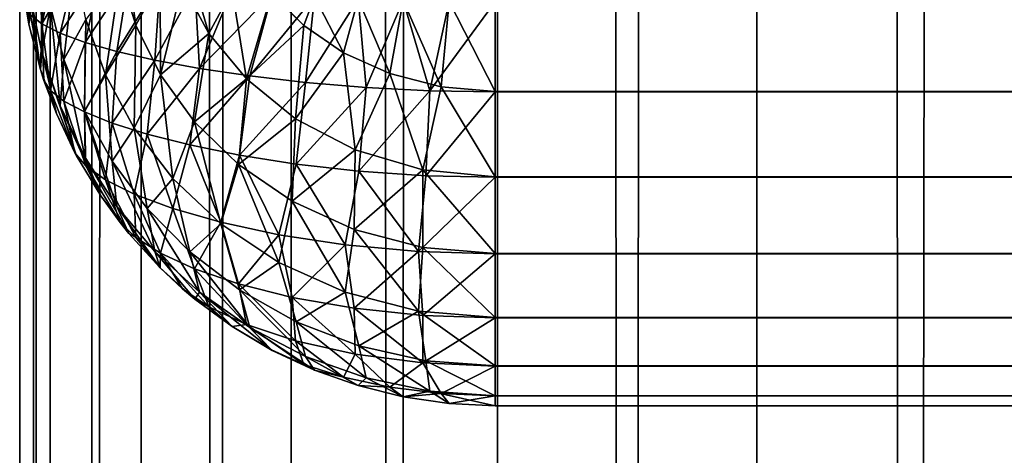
# Model space of a CAD drawing. Extents: x -265 to 265, y 0 to 1307.
# Tile 209 of 256: x -265 to -260.86, y 704.79 to 706.63. Entities that reach past the tile are written whole.
import ezdxf

# ---------------------------------------------------------------- set-up
doc = ezdxf.new("R2010")
doc.units = 0
doc.header["$LTSCALE"] = 65.185185
for name, color, linetype in [('176', 7, 'CONTINUOUS'), ('177', 7, 'CONTINUOUS'), ('178', 7, 'CONTINUOUS'), ('185', 7, 'CONTINUOUS'), ('193', 7, 'CONTINUOUS'), ('195', 7, 'CONTINUOUS'), ('3', 7, 'CONTINUOUS'), ('4', 7, 'CONTINUOUS')]:
    doc.layers.add(name, color=color, linetype=linetype)

msp = doc.modelspace()

# ---------------------------------------------------------------- linework, layer by layer
at = {"layer": '176', "color": 7, "linetype": 'CONTINUOUS'}
for points in [[(-263, 706.7, 15), (263, 706.7, 15), (263, 706.3236, 15.0422), (-263, 706.7, 15)], [(-263, 706.3217, 15.0426), (-263, 706.7, 15), (263, 706.3236, 15.0422), (-263, 706.3217, 15.0426)], [(263, 705.9638, 15.1677), (-263, 706.3217, 15.0426), (263, 706.3236, 15.0422), (263, 705.9638, 15.1677)], [(-263, 705.9621, 15.1685), (-263, 706.3217, 15.0426), (263, 705.9638, 15.1677), (-263, 705.9621, 15.1685)], [(263, 705.641, 15.3702), (-263, 705.9621, 15.1685), (263, 705.9638, 15.1677), (263, 705.641, 15.3702)], [(-263, 705.6395, 15.3714), (-263, 705.9621, 15.1685), (263, 705.641, 15.3702), (-263, 705.6395, 15.3714)], [(263, 705.3714, 15.6395), (-263, 705.6395, 15.3714), (263, 705.641, 15.3702), (263, 705.3714, 15.6395)], [(-263, 705.3702, 15.641), (-263, 705.6395, 15.3714), (263, 705.3714, 15.6395), (-263, 705.3702, 15.641)], [(263, 705.1685, 15.9621), (-263, 705.3702, 15.641), (263, 705.3714, 15.6395), (263, 705.1685, 15.9621)], [(-263, 705.1677, 15.9638), (-263, 705.3702, 15.641), (263, 705.1685, 15.9621), (-263, 705.1677, 15.9638)], [(263, 705.0426, 16.3217), (-263, 705.1677, 15.9638), (263, 705.1685, 15.9621), (263, 705.0426, 16.3217)], [(-263, 705.0422, 16.3236), (-263, 705.1677, 15.9638), (263, 705.0426, 16.3217), (-263, 705.0422, 16.3236)], [(263, 705, 16.7), (-263, 705.0422, 16.3236), (263, 705.0426, 16.3217), (263, 705, 16.7)], [(-263, 705, 16.7), (-263, 705.0422, 16.3236), (263, 705, 16.7), (-263, 705, 16.7)]]:
    msp.add_3dface(points, dxfattribs=at)
at = {"layer": '177', "color": 7, "linetype": 'CONTINUOUS'}
for points in [[(-263, 705, 16.7), (263, 705, 16.7), (-263, 705, 23.3), (-263, 705, 16.7)], [(-263, 705, 23.3), (263, 705, 16.7), (263, 705, 23.3), (-263, 705, 23.3)]]:
    msp.add_3dface(points, dxfattribs=at)
at = {"layer": '178', "color": 7, "linetype": 'CONTINUOUS'}
for points in [[(-263, 706.7, 25), (-263, 706.3236, 24.9578), (263, 706.7, 25), (-263, 706.7, 25)], [(263, 706.7, 25), (-263, 706.3236, 24.9578), (263, 706.3217, 24.9574), (263, 706.7, 25)], [(-263, 706.3236, 24.9578), (-263, 705.9638, 24.8323), (263, 706.3217, 24.9574), (-263, 706.3236, 24.9578)], [(263, 706.3217, 24.9574), (-263, 705.9638, 24.8323), (263, 705.9621, 24.8315), (263, 706.3217, 24.9574)], [(-263, 705.9638, 24.8323), (-263, 705.641, 24.6298), (263, 705.9621, 24.8315), (-263, 705.9638, 24.8323)], [(263, 705.9621, 24.8315), (-263, 705.641, 24.6298), (263, 705.6395, 24.6286), (263, 705.9621, 24.8315)], [(-263, 705.641, 24.6298), (-263, 705.3714, 24.3605), (263, 705.6395, 24.6286), (-263, 705.641, 24.6298)], [(263, 705.6395, 24.6286), (-263, 705.3714, 24.3605), (263, 705.3702, 24.359), (263, 705.6395, 24.6286)], [(-263, 705.3714, 24.3605), (-263, 705.1685, 24.0379), (263, 705.3702, 24.359), (-263, 705.3714, 24.3605)], [(263, 705.3702, 24.359), (-263, 705.1685, 24.0379), (263, 705.1677, 24.0362), (263, 705.3702, 24.359)], [(-263, 705.1685, 24.0379), (-263, 705.0426, 23.6783), (263, 705.1677, 24.0362), (-263, 705.1685, 24.0379)], [(263, 705.1677, 24.0362), (-263, 705.0426, 23.6783), (263, 705.0422, 23.6764), (263, 705.1677, 24.0362)], [(-263, 705.0426, 23.6783), (-263, 705, 23.3), (263, 705.0422, 23.6764), (-263, 705.0426, 23.6783)], [(-263, 705, 23.3), (263, 705, 23.3), (263, 705.0422, 23.6764), (-263, 705, 23.3)]]:
    msp.add_3dface(points, dxfattribs=at)
at = {"layer": '185', "color": 7, "linetype": 'CONTINUOUS'}
for points in [[(-264.9747, 706.6831, 16.9525), (-264.9611, 706.6073, 16.9411), (-264.9902, 706.8027, 23.0296), (-264.9747, 706.6831, 16.9525)], [(-264.9902, 706.8027, 23.0296), (-264.9611, 706.6073, 16.9411), (-264.9611, 706.6073, 23.0589), (-264.9902, 706.8027, 23.0296)], [(-264.9611, 706.6073, 16.9411), (-264.9128, 706.4158, 16.9124), (-264.9611, 706.6073, 23.0589), (-264.9611, 706.6073, 16.9411)], [(-264.9611, 706.6073, 23.0589), (-264.9128, 706.4158, 16.9124), (-264.9128, 706.4158, 23.0876), (-264.9611, 706.6073, 23.0589)], [(-264.8982, 706.37, 16.9055), (-264.8459, 706.2301, 16.8845), (-264.9128, 706.4158, 23.0876), (-264.8982, 706.37, 16.9055)], [(-264.9128, 706.4158, 23.0876), (-264.8459, 706.2301, 16.8845), (-264.8459, 706.2301, 23.1155), (-264.9128, 706.4158, 23.0876)], [(-264.9128, 706.4158, 16.9124), (-264.8982, 706.37, 16.9055), (-264.9128, 706.4158, 23.0876), (-264.9128, 706.4158, 16.9124)], [(-264.768, 706.0651, 16.8598), (-264.7611, 706.0522, 16.8578), (-264.8459, 706.2301, 23.1155), (-264.768, 706.0651, 16.8598)], [(-264.8459, 706.2301, 23.1155), (-264.7611, 706.0522, 16.8578), (-264.7611, 706.0522, 23.1422), (-264.8459, 706.2301, 23.1155)], [(-264.8459, 706.2301, 16.8845), (-264.768, 706.0651, 16.8598), (-264.8459, 706.2301, 23.1155), (-264.8459, 706.2301, 16.8845)], [(-264.7611, 706.0522, 16.8578), (-264.6594, 705.8836, 16.8325), (-264.7611, 706.0522, 23.1422), (-264.7611, 706.0522, 16.8578)], [(-264.7611, 706.0522, 23.1422), (-264.6594, 705.8836, 16.8325), (-264.6594, 705.8836, 23.1675), (-264.7611, 706.0522, 23.1422)], [(-264.578, 705.7712, 16.8157), (-264.5417, 705.726, 16.8089), (-264.6594, 705.8836, 23.1675), (-264.578, 705.7712, 16.8157)], [(-264.6594, 705.8836, 23.1675), (-264.5417, 705.726, 16.8089), (-264.5417, 705.726, 23.1911), (-264.6594, 705.8836, 23.1675)], [(-264.6594, 705.8836, 16.8325), (-264.578, 705.7712, 16.8157), (-264.6594, 705.8836, 23.1675), (-264.6594, 705.8836, 16.8325)], [(-264.5417, 705.726, 16.8089), (-264.4093, 705.5809, 16.7871), (-264.5417, 705.726, 23.1911), (-264.5417, 705.726, 16.8089)], [(-264.5417, 705.726, 23.1911), (-264.4093, 705.5809, 16.7871), (-264.4093, 705.5809, 23.2129), (-264.5417, 705.726, 23.1911)], [(-264.3149, 705.493, 16.7739), (-264.2635, 705.4497, 16.7675), (-264.4093, 705.5809, 23.2129), (-264.3149, 705.493, 16.7739)], [(-264.4093, 705.5809, 23.2129), (-264.2635, 705.4497, 16.7675), (-264.2635, 705.4497, 23.2326), (-264.4093, 705.5809, 23.2129)], [(-264.4093, 705.5809, 16.7871), (-264.3149, 705.493, 16.7739), (-264.4093, 705.5809, 23.2129), (-264.4093, 705.5809, 16.7871)], [(-264.2635, 705.4497, 16.7675), (-264.1058, 705.3335, 16.75), (-264.2635, 705.4497, 23.2326), (-264.2635, 705.4497, 16.7675)], [(-264.2635, 705.4497, 23.2326), (-264.1058, 705.3335, 16.75), (-264.1058, 705.3335, 23.25), (-264.2635, 705.4497, 23.2326)], [(-263.9409, 705.2351, 16.7353), (-263.9377, 705.2334, 16.735), (-264.1058, 705.3335, 23.25), (-263.9409, 705.2351, 16.7353)], [(-264.1058, 705.3335, 23.25), (-263.9377, 705.2334, 16.735), (-263.9377, 705.2334, 23.265), (-264.1058, 705.3335, 23.25)], [(-264.1058, 705.3335, 16.75), (-263.9409, 705.2351, 16.7353), (-264.1058, 705.3335, 23.25), (-264.1058, 705.3335, 16.75)], [(-263.9377, 705.2334, 16.735), (-263.7608, 705.1504, 16.7226), (-263.9377, 705.2334, 23.265), (-263.9377, 705.2334, 16.735)], [(-263.9377, 705.2334, 23.265), (-263.7608, 705.1504, 16.7226), (-263.7608, 705.1504, 23.2774), (-263.9377, 705.2334, 23.265)], [(-263.7608, 705.1504, 16.7226), (-263.5768, 705.085, 16.7127), (-263.7608, 705.1504, 23.2774), (-263.7608, 705.1504, 16.7226)], [(-263.7608, 705.1504, 23.2774), (-263.5768, 705.085, 16.7127), (-263.5768, 705.085, 23.2873), (-263.7608, 705.1504, 23.2774)], [(-263.5768, 705.085, 16.7127), (-263.3875, 705.0379, 16.7057), (-263.5768, 705.085, 23.2873), (-263.5768, 705.085, 16.7127)], [(-263.5768, 705.085, 23.2873), (-263.3875, 705.0379, 16.7057), (-263.3875, 705.0379, 23.2943), (-263.5768, 705.085, 23.2873)], [(-263.3875, 705.0379, 16.7057), (-263.1946, 705.0095, 16.7014), (-263.3875, 705.0379, 23.2943), (-263.3875, 705.0379, 16.7057)], [(-263.3875, 705.0379, 23.2943), (-263.1946, 705.0095, 16.7014), (-263.1946, 705.0095, 23.2986), (-263.3875, 705.0379, 23.2943)], [(-263, 705, 16.7), (-263, 705, 23.3), (-263.1946, 705.0095, 23.2986), (-263, 705, 16.7)], [(-263.1946, 705.0095, 16.7014), (-263, 705, 16.7), (-263.1946, 705.0095, 23.2986), (-263.1946, 705.0095, 16.7014)]]:
    msp.add_3dface(points, dxfattribs=at)
at = {"layer": '193', "color": 7, "linetype": 'CONTINUOUS'}
for points in [[(-264.9548, 706.6457, 16.7194), (-264.9128, 706.9124, 16.4158), (-264.9067, 706.6074, 16.4884), (-264.9548, 706.6457, 16.7194)], [(-264.9128, 706.9124, 16.4158), (-264.8459, 706.8845, 16.2301), (-264.9067, 706.6074, 16.4884), (-264.9128, 706.9124, 16.4158)], [(-264.8459, 706.8845, 16.2301), (-264.7611, 706.8578, 16.0522), (-264.9067, 706.6074, 16.4884), (-264.8459, 706.8845, 16.2301)], [(-264.9067, 706.6074, 16.4884), (-264.7611, 706.8578, 16.0522), (-264.8301, 706.5687, 16.2625), (-264.9067, 706.6074, 16.4884)], [(-264.7611, 706.8578, 16.0522), (-264.6594, 706.8325, 15.8836), (-264.8301, 706.5687, 16.2625), (-264.7611, 706.8578, 16.0522)], [(-264.8301, 706.5687, 16.2625), (-264.6594, 706.8325, 15.8836), (-264.7251, 706.5301, 16.045), (-264.8301, 706.5687, 16.2625)], [(-264.6594, 706.8325, 15.8836), (-264.5417, 706.8089, 15.726), (-264.7251, 706.5301, 16.045), (-264.6594, 706.8325, 15.8836)], [(-264.7251, 706.5301, 16.045), (-264.5417, 706.8089, 15.726), (-264.592, 706.4921, 15.8394), (-264.7251, 706.5301, 16.045)], [(-264.5417, 706.8089, 15.726), (-264.4093, 706.7871, 15.5809), (-264.592, 706.4921, 15.8394), (-264.5417, 706.8089, 15.726)], [(-264.592, 706.4921, 15.8394), (-264.4093, 706.7871, 15.5809), (-264.4315, 706.4554, 15.6491), (-264.592, 706.4921, 15.8394)], [(-264.4093, 706.7871, 15.5809), (-264.2635, 706.7674, 15.4497), (-264.4315, 706.4554, 15.6491), (-264.4093, 706.7871, 15.5809)], [(-264.4315, 706.4554, 15.6491), (-264.2635, 706.7674, 15.4497), (-264.2443, 706.4206, 15.4779), (-264.4315, 706.4554, 15.6491)], [(-264.2635, 706.7674, 15.4497), (-264.1058, 706.75, 15.3335), (-264.2443, 706.4206, 15.4779), (-264.2635, 706.7674, 15.4497)], [(-264.1058, 706.75, 15.3335), (-263.9377, 706.735, 15.2334), (-264.2443, 706.4206, 15.4779), (-264.1058, 706.75, 15.3335)], [(-264.2443, 706.4206, 15.4779), (-263.9377, 706.735, 15.2334), (-264.0322, 706.3888, 15.3295), (-264.2443, 706.4206, 15.4779)], [(-263.9377, 706.735, 15.2334), (-263.7608, 706.7226, 15.1504), (-264.0322, 706.3888, 15.3295), (-263.9377, 706.735, 15.2334)], [(-264.0322, 706.3888, 15.3295), (-263.7608, 706.7226, 15.1504), (-263.7974, 706.3615, 15.2081), (-264.0322, 706.3888, 15.3295)], [(-263.7608, 706.7226, 15.1504), (-263.5768, 706.7127, 15.085), (-263.7974, 706.3615, 15.2081), (-263.7608, 706.7226, 15.1504)], [(-264.9611, 706.6073, 16.9411), (-264.9747, 706.6831, 16.9525), (-264.9548, 706.6457, 16.7194), (-264.9611, 706.6073, 16.9411)], [(-263.7974, 706.3615, 15.2081), (-263.5768, 706.7127, 15.085), (-263.5435, 706.3401, 15.1176), (-263.7974, 706.3615, 15.2081)], [(-263.5768, 706.7127, 15.085), (-263.3875, 706.7057, 15.0379), (-263.5435, 706.3401, 15.1176), (-263.5768, 706.7127, 15.085)], [(-263.5435, 706.3401, 15.1176), (-263.3875, 706.7057, 15.0379), (-263.2755, 706.3264, 15.0616), (-263.5435, 706.3401, 15.1176)], [(-263.3875, 706.7057, 15.0379), (-263.1946, 706.7014, 15.0095), (-263.2755, 706.3264, 15.0616), (-263.3875, 706.7057, 15.0379)], [(-263.1946, 706.7014, 15.0095), (-263, 706.7, 15), (-263.2755, 706.3264, 15.0616), (-263.1946, 706.7014, 15.0095)], [(-263, 706.7, 15), (-263, 706.3217, 15.0426), (-263.2755, 706.3264, 15.0616), (-263, 706.7, 15)], [(-264.9128, 706.4158, 16.9124), (-264.9611, 706.6073, 16.9411), (-264.9548, 706.6457, 16.7194), (-264.9128, 706.4158, 16.9124)], [(-264.9128, 706.4158, 16.9124), (-264.9548, 706.6457, 16.7194), (-264.9067, 706.6074, 16.4884), (-264.9128, 706.4158, 16.9124)], [(-264.8982, 706.37, 16.9055), (-264.9128, 706.4158, 16.9124), (-264.9067, 706.6074, 16.4884), (-264.8982, 706.37, 16.9055)], [(-264.8982, 706.37, 16.9055), (-264.9067, 706.6074, 16.4884), (-264.8705, 706.3276, 16.6813), (-264.8982, 706.37, 16.9055)], [(-264.9067, 706.6074, 16.4884), (-264.8301, 706.5687, 16.2625), (-264.8705, 706.3276, 16.6813), (-264.9067, 706.6074, 16.4884)], [(-264.8705, 706.3276, 16.6813), (-264.8301, 706.5687, 16.2625), (-264.8141, 706.2832, 16.4584), (-264.8705, 706.3276, 16.6813)], [(-264.8301, 706.5687, 16.2625), (-264.7251, 706.5301, 16.045), (-264.8141, 706.2832, 16.4584), (-264.8301, 706.5687, 16.2625)], [(-264.8141, 706.2832, 16.4584), (-264.7251, 706.5301, 16.045), (-264.728, 706.2373, 16.2399), (-264.8141, 706.2832, 16.4584)], [(-264.7251, 706.5301, 16.045), (-264.592, 706.4921, 15.8394), (-264.728, 706.2373, 16.2399), (-264.7251, 706.5301, 16.045)], [(-264.728, 706.2373, 16.2399), (-264.592, 706.4921, 15.8394), (-264.6114, 706.1906, 16.0293), (-264.728, 706.2373, 16.2399)], [(-264.592, 706.4921, 15.8394), (-264.4315, 706.4554, 15.6491), (-264.6114, 706.1906, 16.0293), (-264.592, 706.4921, 15.8394)], [(-264.6114, 706.1906, 16.0293), (-264.4315, 706.4554, 15.6491), (-264.4638, 706.1439, 15.8308), (-264.6114, 706.1906, 16.0293)], [(-264.4315, 706.4554, 15.6491), (-264.2443, 706.4206, 15.4779), (-264.4638, 706.1439, 15.8308), (-264.4315, 706.4554, 15.6491)], [(-264.4638, 706.1439, 15.8308), (-264.2443, 706.4206, 15.4779), (-264.285, 706.0984, 15.6486), (-264.4638, 706.1439, 15.8308)], [(-264.2443, 706.4206, 15.4779), (-264.0322, 706.3888, 15.3295), (-264.285, 706.0984, 15.6486), (-264.2443, 706.4206, 15.4779)], [(-264.8459, 706.2301, 16.8845), (-264.8982, 706.37, 16.9055), (-264.8705, 706.3276, 16.6813), (-264.8459, 706.2301, 16.8845)], [(-264.285, 706.0984, 15.6486), (-264.0322, 706.3888, 15.3295), (-264.0756, 706.0557, 15.488), (-264.285, 706.0984, 15.6486)], [(-264.0322, 706.3888, 15.3295), (-263.7974, 706.3615, 15.2081), (-264.0756, 706.0557, 15.488), (-264.0322, 706.3888, 15.3295)], [(-264.0756, 706.0557, 15.488), (-263.7974, 706.3615, 15.2081), (-263.8373, 706.018, 15.3543), (-264.0756, 706.0557, 15.488)], [(-263.7974, 706.3615, 15.2081), (-263.5435, 706.3401, 15.1176), (-263.8373, 706.018, 15.3543), (-263.7974, 706.3615, 15.2081)], [(-264.768, 706.0651, 16.8598), (-264.8459, 706.2301, 16.8845), (-264.8705, 706.3276, 16.6813), (-264.768, 706.0651, 16.8598)], [(-264.768, 706.0651, 16.8598), (-264.8705, 706.3276, 16.6813), (-264.8141, 706.2832, 16.4584), (-264.768, 706.0651, 16.8598)], [(-263.8373, 706.018, 15.3543), (-263.5435, 706.3401, 15.1176), (-263.5741, 705.9881, 15.2532), (-263.8373, 706.018, 15.3543)], [(-263.5435, 706.3401, 15.1176), (-263.2755, 706.3264, 15.0616), (-263.5741, 705.9881, 15.2532), (-263.5435, 706.3401, 15.1176)], [(-263.5741, 705.9881, 15.2532), (-263.2755, 706.3264, 15.0616), (-263.2922, 705.9688, 15.19), (-263.5741, 705.9881, 15.2532)], [(-263.2755, 706.3264, 15.0616), (-263, 706.3217, 15.0426), (-263.2922, 705.9688, 15.19), (-263.2755, 706.3264, 15.0616)], [(-263, 706.3217, 15.0426), (-263, 705.9621, 15.1685), (-263.2922, 705.9688, 15.19), (-263, 706.3217, 15.0426)], [(-264.768, 706.0651, 16.8598), (-264.8141, 706.2832, 16.4584), (-264.7222, 706.0098, 16.6257), (-264.768, 706.0651, 16.8598)], [(-264.8141, 706.2832, 16.4584), (-264.728, 706.2373, 16.2399), (-264.7222, 706.0098, 16.6257), (-264.8141, 706.2832, 16.4584)], [(-264.728, 706.2373, 16.2399), (-264.6114, 706.1906, 16.0293), (-264.6397, 705.9516, 16.3938), (-264.728, 706.2373, 16.2399)], [(-264.7222, 706.0098, 16.6257), (-264.728, 706.2373, 16.2399), (-264.6397, 705.9516, 16.3938), (-264.7222, 706.0098, 16.6257)], [(-264.6397, 705.9516, 16.3938), (-264.6114, 706.1906, 16.0293), (-264.5184, 705.8915, 16.1692), (-264.6397, 705.9516, 16.3938)], [(-264.6114, 706.1906, 16.0293), (-264.4638, 706.1439, 15.8308), (-264.5184, 705.8915, 16.1692), (-264.6114, 706.1906, 16.0293)], [(-264.5184, 705.8915, 16.1692), (-264.4638, 706.1439, 15.8308), (-264.3566, 705.8311, 15.9576), (-264.5184, 705.8915, 16.1692)], [(-264.4638, 706.1439, 15.8308), (-264.285, 706.0984, 15.6486), (-264.3566, 705.8311, 15.9576), (-264.4638, 706.1439, 15.8308)], [(-264.7611, 706.0522, 16.8578), (-264.768, 706.0651, 16.8598), (-264.7222, 706.0098, 16.6257), (-264.7611, 706.0522, 16.8578)], [(-264.3566, 705.8311, 15.9576), (-264.285, 706.0984, 15.6486), (-264.1535, 705.7728, 15.7664), (-264.3566, 705.8311, 15.9576)], [(-264.285, 706.0984, 15.6486), (-264.0756, 706.0557, 15.488), (-264.1535, 705.7728, 15.7664), (-264.285, 706.0984, 15.6486)], [(-264.6594, 705.8836, 16.8325), (-264.7611, 706.0522, 16.8578), (-264.7222, 706.0098, 16.6257), (-264.6594, 705.8836, 16.8325)], [(-264.1535, 705.7728, 15.7664), (-264.0756, 706.0557, 15.488), (-263.9102, 705.7202, 15.6036), (-264.1535, 705.7728, 15.7664)], [(-264.0756, 706.0557, 15.488), (-263.8373, 706.018, 15.3543), (-263.9102, 705.7202, 15.6036), (-264.0756, 706.0557, 15.488)], [(-263.9102, 705.7202, 15.6036), (-263.8373, 706.018, 15.3543), (-263.6306, 705.6775, 15.4782), (-263.9102, 705.7202, 15.6036)], [(-263.8373, 706.018, 15.3543), (-263.5741, 705.9881, 15.2532), (-263.6306, 705.6775, 15.4782), (-263.8373, 706.018, 15.3543)], [(-264.578, 705.7712, 16.8157), (-264.6594, 705.8836, 16.8325), (-264.7222, 706.0098, 16.6257), (-264.578, 705.7712, 16.8157)], [(-264.578, 705.7712, 16.8157), (-264.7222, 706.0098, 16.6257), (-264.6397, 705.9516, 16.3938), (-264.578, 705.7712, 16.8157)], [(-263.6306, 705.6775, 15.4782), (-263.5741, 705.9881, 15.2532), (-263.323, 705.6493, 15.3987), (-263.6306, 705.6775, 15.4782)], [(-263.5741, 705.9881, 15.2532), (-263.2922, 705.9688, 15.19), (-263.323, 705.6493, 15.3987), (-263.5741, 705.9881, 15.2532)], [(-264.578, 705.7712, 16.8157), (-264.6397, 705.9516, 16.3938), (-264.5121, 705.7082, 16.602), (-264.578, 705.7712, 16.8157)], [(-264.6397, 705.9516, 16.3938), (-264.5184, 705.8915, 16.1692), (-264.5121, 705.7082, 16.602), (-264.6397, 705.9516, 16.3938)], [(-263.2922, 705.9688, 15.19), (-263, 705.9621, 15.1685), (-263.323, 705.6493, 15.3987), (-263.2922, 705.9688, 15.19)], [(-263, 705.9621, 15.1685), (-263, 705.6395, 15.3714), (-263.323, 705.6493, 15.3987), (-263, 705.9621, 15.1685)], [(-264.5184, 705.8915, 16.1692), (-264.3566, 705.8311, 15.9576), (-264.4082, 705.6427, 16.3936), (-264.5184, 705.8915, 16.1692)], [(-264.5121, 705.7082, 16.602), (-264.5184, 705.8915, 16.1692), (-264.4082, 705.6427, 16.3936), (-264.5121, 705.7082, 16.602)], [(-264.4082, 705.6427, 16.3936), (-264.3566, 705.8311, 15.9576), (-264.2643, 705.5768, 16.1958), (-264.4082, 705.6427, 16.3936)], [(-264.3566, 705.8311, 15.9576), (-264.1535, 705.7728, 15.7664), (-264.2643, 705.5768, 16.1958), (-264.3566, 705.8311, 15.9576)], [(-264.5417, 705.726, 16.8089), (-264.578, 705.7712, 16.8157), (-264.5121, 705.7082, 16.602), (-264.5417, 705.726, 16.8089)], [(-264.2643, 705.5768, 16.1958), (-264.1535, 705.7728, 15.7664), (-264.0794, 705.5135, 16.0156), (-264.2643, 705.5768, 16.1958)], [(-264.1535, 705.7728, 15.7664), (-263.9102, 705.7202, 15.6036), (-264.0794, 705.5135, 16.0156), (-264.1535, 705.7728, 15.7664)], [(-264.4093, 705.5809, 16.7871), (-264.5417, 705.726, 16.8089), (-264.5121, 705.7082, 16.602), (-264.4093, 705.5809, 16.7871)], [(-264.4093, 705.5809, 16.7871), (-264.5121, 705.7082, 16.602), (-264.4082, 705.6427, 16.3936), (-264.4093, 705.5809, 16.7871)], [(-264.0794, 705.5135, 16.0156), (-263.9102, 705.7202, 15.6036), (-263.8542, 705.4566, 15.8615), (-264.0794, 705.5135, 16.0156)], [(-263.9102, 705.7202, 15.6036), (-263.6306, 705.6775, 15.4782), (-263.8542, 705.4566, 15.8615), (-263.9102, 705.7202, 15.6036)], [(-263.8542, 705.4566, 15.8615), (-263.6306, 705.6775, 15.4782), (-263.5931, 705.4107, 15.7425), (-263.8542, 705.4566, 15.8615)], [(-263.6306, 705.6775, 15.4782), (-263.323, 705.6493, 15.3987), (-263.5931, 705.4107, 15.7425), (-263.6306, 705.6775, 15.4782)], [(-263.5931, 705.4107, 15.7425), (-263.323, 705.6493, 15.3987), (-263.3041, 705.3807, 15.6669), (-263.5931, 705.4107, 15.7425)], [(-263.323, 705.6493, 15.3987), (-263, 705.6395, 15.3714), (-263.3041, 705.3807, 15.6669), (-263.323, 705.6493, 15.3987)], [(-264.3149, 705.493, 16.7739), (-264.4093, 705.5809, 16.7871), (-264.4082, 705.6427, 16.3936), (-264.3149, 705.493, 16.7739)], [(-264.3149, 705.493, 16.7739), (-264.4082, 705.6427, 16.3936), (-264.205, 705.417, 16.5673), (-264.3149, 705.493, 16.7739)], [(-264.4082, 705.6427, 16.3936), (-264.2643, 705.5768, 16.1958), (-264.205, 705.417, 16.5673), (-264.4082, 705.6427, 16.3936)], [(-263, 705.6395, 15.3714), (-263, 705.3702, 15.641), (-263.3041, 705.3807, 15.6669), (-263, 705.6395, 15.3714)], [(-264.2643, 705.5768, 16.1958), (-264.0794, 705.5135, 16.0156), (-264.0467, 705.3421, 16.3759), (-264.2643, 705.5768, 16.1958)], [(-264.205, 705.417, 16.5673), (-264.2643, 705.5768, 16.1958), (-264.0467, 705.3421, 16.3759), (-264.205, 705.417, 16.5673)], [(-264.2635, 705.4497, 16.7675), (-264.3149, 705.493, 16.7739), (-264.205, 705.417, 16.5673), (-264.2635, 705.4497, 16.7675)], [(-264.0794, 705.5135, 16.0156), (-263.8542, 705.4566, 15.8615), (-263.8404, 705.2737, 16.2088), (-264.0794, 705.5135, 16.0156)], [(-264.0467, 705.3421, 16.3759), (-264.0794, 705.5135, 16.0156), (-263.8404, 705.2737, 16.2088), (-264.0467, 705.3421, 16.3759)], [(-264.1058, 705.3335, 16.75), (-264.2635, 705.4497, 16.7675), (-264.205, 705.417, 16.5673), (-264.1058, 705.3335, 16.75)], [(-263.8542, 705.4566, 15.8615), (-263.5931, 705.4107, 15.7425), (-263.5898, 705.2177, 16.0774), (-263.8542, 705.4566, 15.8615)], [(-263.8404, 705.2737, 16.2088), (-263.8542, 705.4566, 15.8615), (-263.5898, 705.2177, 16.0774), (-263.8404, 705.2737, 16.2088)], [(-264.1058, 705.3335, 16.75), (-264.205, 705.417, 16.5673), (-264.0467, 705.3421, 16.3759), (-264.1058, 705.3335, 16.75)], [(-263.5931, 705.4107, 15.7425), (-263.3041, 705.3807, 15.6669), (-263.3046, 705.1807, 15.993), (-263.5931, 705.4107, 15.7425)], [(-263.5898, 705.2177, 16.0774), (-263.5931, 705.4107, 15.7425), (-263.3046, 705.1807, 15.993), (-263.5898, 705.2177, 16.0774)], [(-263.3041, 705.3807, 15.6669), (-263, 705.3702, 15.641), (-263.3046, 705.1807, 15.993), (-263.3041, 705.3807, 15.6669)], [(-263, 705.3702, 15.641), (-263, 705.1677, 15.9638), (-263.3046, 705.1807, 15.993), (-263, 705.3702, 15.641)], [(-263.9409, 705.2351, 16.7353), (-264.1058, 705.3335, 16.75), (-264.0467, 705.3421, 16.3759), (-263.9409, 705.2351, 16.7353)], [(-263.9409, 705.2351, 16.7353), (-264.0467, 705.3421, 16.3759), (-263.8052, 705.1741, 16.6009), (-263.9409, 705.2351, 16.7353)], [(-264.0467, 705.3421, 16.3759), (-263.8404, 705.2737, 16.2088), (-263.8052, 705.1741, 16.6009), (-264.0467, 705.3421, 16.3759)], [(-263.8404, 705.2737, 16.2088), (-263.5898, 705.2177, 16.0774), (-263.6378, 705.1206, 16.4864), (-263.8404, 705.2737, 16.2088)], [(-263.8052, 705.1741, 16.6009), (-263.8404, 705.2737, 16.2088), (-263.6378, 705.1206, 16.4864), (-263.8052, 705.1741, 16.6009)], [(-263.9377, 705.2334, 16.735), (-263.9409, 705.2351, 16.7353), (-263.8052, 705.1741, 16.6009), (-263.9377, 705.2334, 16.735)], [(-263.7608, 705.1504, 16.7226), (-263.9377, 705.2334, 16.735), (-263.8052, 705.1741, 16.6009), (-263.7608, 705.1504, 16.7226)], [(-263.6378, 705.1206, 16.4864), (-263.5898, 705.2177, 16.0774), (-263.4428, 705.0786, 16.3983), (-263.6378, 705.1206, 16.4864)], [(-263.5898, 705.2177, 16.0774), (-263.3046, 705.1807, 15.993), (-263.4428, 705.0786, 16.3983), (-263.5898, 705.2177, 16.0774)], [(-263.7608, 705.1504, 16.7226), (-263.8052, 705.1741, 16.6009), (-263.6378, 705.1206, 16.4864), (-263.7608, 705.1504, 16.7226)], [(-263.5768, 705.085, 16.7127), (-263.7608, 705.1504, 16.7226), (-263.6378, 705.1206, 16.4864), (-263.5768, 705.085, 16.7127)], [(-263.4428, 705.0786, 16.3983), (-263.3046, 705.1807, 15.993), (-263.227, 705.0515, 16.3426), (-263.4428, 705.0786, 16.3983)], [(-263.3046, 705.1807, 15.993), (-263, 705.1677, 15.9638), (-263.227, 705.0515, 16.3426), (-263.3046, 705.1807, 15.993)], [(-263, 705.1677, 15.9638), (-263, 705.0422, 16.3236), (-263.227, 705.0515, 16.3426), (-263, 705.1677, 15.9638)], [(-263.5768, 705.085, 16.7127), (-263.6378, 705.1206, 16.4864), (-263.4428, 705.0786, 16.3983), (-263.5768, 705.085, 16.7127)], [(-263.3875, 705.0379, 16.7057), (-263.5768, 705.085, 16.7127), (-263.4428, 705.0786, 16.3983), (-263.3875, 705.0379, 16.7057)], [(-263.3875, 705.0379, 16.7057), (-263.4428, 705.0786, 16.3983), (-263.227, 705.0515, 16.3426), (-263.3875, 705.0379, 16.7057)], [(-263.1946, 705.0095, 16.7014), (-263.3875, 705.0379, 16.7057), (-263.227, 705.0515, 16.3426), (-263.1946, 705.0095, 16.7014)], [(-263, 705.0422, 16.3236), (-263.1946, 705.0095, 16.7014), (-263.227, 705.0515, 16.3426), (-263, 705.0422, 16.3236)], [(-263, 705.0422, 16.3236), (-263, 705, 16.7), (-263.1946, 705.0095, 16.7014), (-263, 705.0422, 16.3236)]]:
    msp.add_3dface(points, dxfattribs=at)
at = {"layer": '195', "color": 7, "linetype": 'CONTINUOUS'}
for points in [[(-264.9902, 706.8027, 23.0296), (-264.9611, 706.6073, 23.0589), (-264.9902, 706.9704, 23.1973), (-264.9902, 706.8027, 23.0296)], [(-264.9611, 706.6073, 23.0589), (-264.9747, 706.9525, 23.3169), (-264.9902, 706.9704, 23.1973), (-264.9611, 706.6073, 23.0589)], [(-264.9747, 706.9525, 23.3169), (-264.9611, 706.6073, 23.0589), (-264.9548, 706.7194, 23.3543), (-264.9747, 706.9525, 23.3169)], [(-264.9128, 706.9124, 23.5842), (-264.9548, 706.7194, 23.3543), (-264.9067, 706.4884, 23.3926), (-264.9128, 706.9124, 23.5842)], [(-264.8982, 706.9055, 23.63), (-264.9128, 706.9124, 23.5842), (-264.9067, 706.4884, 23.3926), (-264.8982, 706.9055, 23.63)], [(-264.8982, 706.9055, 23.63), (-264.9067, 706.4884, 23.3926), (-264.8705, 706.6813, 23.6724), (-264.8982, 706.9055, 23.63)], [(-264.768, 706.8598, 23.9349), (-264.8705, 706.6813, 23.6724), (-264.8141, 706.4584, 23.7168), (-264.768, 706.8598, 23.9349)], [(-264.768, 706.8598, 23.9349), (-264.8141, 706.4584, 23.7168), (-264.7222, 706.6257, 23.9902), (-264.768, 706.8598, 23.9349)], [(-264.578, 706.8157, 24.2288), (-264.7222, 706.6257, 23.9902), (-264.6397, 706.3938, 24.0484), (-264.578, 706.8157, 24.2288)], [(-264.578, 706.8157, 24.2288), (-264.6397, 706.3938, 24.0484), (-264.5121, 706.602, 24.2918), (-264.578, 706.8157, 24.2288)], [(-264.5417, 706.8089, 24.274), (-264.578, 706.8157, 24.2288), (-264.5121, 706.602, 24.2918), (-264.5417, 706.8089, 24.274)], [(-264.4093, 706.7871, 24.4191), (-264.5417, 706.8089, 24.274), (-264.5121, 706.602, 24.2918), (-264.4093, 706.7871, 24.4191)], [(-264.4093, 706.7871, 24.4191), (-264.5121, 706.602, 24.2918), (-264.4082, 706.3936, 24.3573), (-264.4093, 706.7871, 24.4191)], [(-264.3149, 706.7739, 24.507), (-264.4093, 706.7871, 24.4191), (-264.4082, 706.3936, 24.3573), (-264.3149, 706.7739, 24.507)], [(-264.3149, 706.7739, 24.507), (-264.4082, 706.3936, 24.3573), (-264.205, 706.5673, 24.583), (-264.3149, 706.7739, 24.507)], [(-264.2635, 706.7675, 24.5503), (-264.3149, 706.7739, 24.507), (-264.205, 706.5673, 24.583), (-264.2635, 706.7675, 24.5503)], [(-264.1058, 706.75, 24.6665), (-264.2635, 706.7675, 24.5503), (-264.205, 706.5673, 24.583), (-264.1058, 706.75, 24.6665)], [(-264.1058, 706.75, 24.6665), (-264.205, 706.5673, 24.583), (-264.0467, 706.3759, 24.6579), (-264.1058, 706.75, 24.6665)], [(-263.9409, 706.7353, 24.7649), (-264.1058, 706.75, 24.6665), (-264.0467, 706.3759, 24.6579), (-263.9409, 706.7353, 24.7649)], [(-263.9409, 706.7353, 24.7649), (-264.0467, 706.3759, 24.6579), (-263.8052, 706.6009, 24.8259), (-263.9409, 706.7353, 24.7649)], [(-263.9377, 706.735, 24.7666), (-263.9409, 706.7353, 24.7649), (-263.8052, 706.6009, 24.8259), (-263.9377, 706.735, 24.7666)], [(-263.7608, 706.7226, 24.8496), (-263.9377, 706.735, 24.7666), (-263.8052, 706.6009, 24.8259), (-263.7608, 706.7226, 24.8496)], [(-263.7608, 706.7226, 24.8496), (-263.8052, 706.6009, 24.8259), (-263.6378, 706.4864, 24.8794), (-263.7608, 706.7226, 24.8496)], [(-263.5768, 706.7127, 24.915), (-263.7608, 706.7226, 24.8496), (-263.6378, 706.4864, 24.8794), (-263.5768, 706.7127, 24.915)], [(-264.9611, 706.6073, 23.0589), (-264.9128, 706.4158, 23.0876), (-264.9548, 706.7194, 23.3543), (-264.9611, 706.6073, 23.0589)], [(-264.9548, 706.7194, 23.3543), (-264.9128, 706.4158, 23.0876), (-264.9067, 706.4884, 23.3926), (-264.9548, 706.7194, 23.3543)], [(-264.9067, 706.4884, 23.3926), (-264.8301, 706.2625, 23.4313), (-264.8705, 706.6813, 23.6724), (-264.9067, 706.4884, 23.3926)], [(-264.8705, 706.6813, 23.6724), (-264.8301, 706.2625, 23.4313), (-264.8141, 706.4584, 23.7168), (-264.8705, 706.6813, 23.6724)], [(-263.5768, 706.7127, 24.915), (-263.6378, 706.4864, 24.8794), (-263.4428, 706.3983, 24.9214), (-263.5768, 706.7127, 24.915)], [(-263.3875, 706.7057, 24.9621), (-263.5768, 706.7127, 24.915), (-263.4428, 706.3983, 24.9214), (-263.3875, 706.7057, 24.9621)], [(-263.3875, 706.7057, 24.9621), (-263.4428, 706.3983, 24.9214), (-263.227, 706.3426, 24.9485), (-263.3875, 706.7057, 24.9621)], [(-263.1946, 706.7014, 24.9905), (-263.3875, 706.7057, 24.9621), (-263.227, 706.3426, 24.9485), (-263.1946, 706.7014, 24.9905)], [(-263, 706.3236, 24.9578), (-263.1946, 706.7014, 24.9905), (-263.227, 706.3426, 24.9485), (-263, 706.3236, 24.9578)], [(-263, 706.3236, 24.9578), (-263, 706.7, 25), (-263.1946, 706.7014, 24.9905), (-263, 706.3236, 24.9578)], [(-264.8141, 706.4584, 23.7168), (-264.728, 706.2399, 23.7627), (-264.7222, 706.6257, 23.9902), (-264.8141, 706.4584, 23.7168)], [(-264.7222, 706.6257, 23.9902), (-264.728, 706.2399, 23.7627), (-264.6397, 706.3938, 24.0484), (-264.7222, 706.6257, 23.9902)], [(-264.6397, 706.3938, 24.0484), (-264.5184, 706.1692, 24.1085), (-264.5121, 706.602, 24.2918), (-264.6397, 706.3938, 24.0484)], [(-264.5121, 706.602, 24.2918), (-264.5184, 706.1692, 24.1085), (-264.4082, 706.3936, 24.3573), (-264.5121, 706.602, 24.2918)], [(-264.0467, 706.3759, 24.6579), (-263.8404, 706.2088, 24.7263), (-263.8052, 706.6009, 24.8259), (-264.0467, 706.3759, 24.6579)], [(-263.8052, 706.6009, 24.8259), (-263.8404, 706.2088, 24.7263), (-263.6378, 706.4864, 24.8794), (-263.8052, 706.6009, 24.8259)], [(-264.4082, 706.3936, 24.3573), (-264.2643, 706.1958, 24.4232), (-264.205, 706.5673, 24.583), (-264.4082, 706.3936, 24.3573)], [(-264.205, 706.5673, 24.583), (-264.2643, 706.1958, 24.4232), (-264.0467, 706.3759, 24.6579), (-264.205, 706.5673, 24.583)], [(-264.9128, 706.4158, 23.0876), (-264.8459, 706.2301, 23.1155), (-264.9067, 706.4884, 23.3926), (-264.9128, 706.4158, 23.0876)], [(-264.8459, 706.2301, 23.1155), (-264.7611, 706.0522, 23.1422), (-264.9067, 706.4884, 23.3926), (-264.8459, 706.2301, 23.1155)], [(-264.9067, 706.4884, 23.3926), (-264.7611, 706.0522, 23.1422), (-264.8301, 706.2625, 23.4313), (-264.9067, 706.4884, 23.3926)], [(-263.8404, 706.2088, 24.7263), (-263.5898, 706.0774, 24.7823), (-263.6378, 706.4864, 24.8794), (-263.8404, 706.2088, 24.7263)], [(-263.6378, 706.4864, 24.8794), (-263.5898, 706.0774, 24.7823), (-263.4428, 706.3983, 24.9214), (-263.6378, 706.4864, 24.8794)], [(-264.8301, 706.2625, 23.4313), (-264.7251, 706.045, 23.4699), (-264.8141, 706.4584, 23.7168), (-264.8301, 706.2625, 23.4313)], [(-264.8141, 706.4584, 23.7168), (-264.7251, 706.045, 23.4699), (-264.728, 706.2399, 23.7627), (-264.8141, 706.4584, 23.7168)], [(-264.728, 706.2399, 23.7627), (-264.6114, 706.0293, 23.8094), (-264.6397, 706.3938, 24.0484), (-264.728, 706.2399, 23.7627)], [(-264.6397, 706.3938, 24.0484), (-264.6114, 706.0293, 23.8094), (-264.5184, 706.1692, 24.1085), (-264.6397, 706.3938, 24.0484)], [(-264.5184, 706.1692, 24.1085), (-264.3566, 705.9576, 24.1689), (-264.4082, 706.3936, 24.3573), (-264.5184, 706.1692, 24.1085)], [(-264.4082, 706.3936, 24.3573), (-264.3566, 705.9576, 24.1689), (-264.2643, 706.1958, 24.4232), (-264.4082, 706.3936, 24.3573)], [(-263.5898, 706.0774, 24.7823), (-263.3046, 705.993, 24.8193), (-263.4428, 706.3983, 24.9214), (-263.5898, 706.0774, 24.7823)], [(-263.4428, 706.3983, 24.9214), (-263.3046, 705.993, 24.8193), (-263.227, 706.3426, 24.9485), (-263.4428, 706.3983, 24.9214)], [(-264.2643, 706.1958, 24.4232), (-264.0794, 706.0156, 24.4865), (-264.0467, 706.3759, 24.6579), (-264.2643, 706.1958, 24.4232)], [(-264.0467, 706.3759, 24.6579), (-264.0794, 706.0156, 24.4865), (-263.8404, 706.2088, 24.7263), (-264.0467, 706.3759, 24.6579)], [(-263.3046, 705.993, 24.8193), (-263, 705.9638, 24.8323), (-263.227, 706.3426, 24.9485), (-263.3046, 705.993, 24.8193)], [(-263, 705.9638, 24.8323), (-263, 706.3236, 24.9578), (-263.227, 706.3426, 24.9485), (-263, 705.9638, 24.8323)], [(-264.7611, 706.0522, 23.1422), (-264.6594, 705.8836, 23.1675), (-264.8301, 706.2625, 23.4313), (-264.7611, 706.0522, 23.1422)], [(-264.8301, 706.2625, 23.4313), (-264.6594, 705.8836, 23.1675), (-264.7251, 706.045, 23.4699), (-264.8301, 706.2625, 23.4313)], [(-264.7251, 706.045, 23.4699), (-264.592, 705.8394, 23.5079), (-264.728, 706.2399, 23.7627), (-264.7251, 706.045, 23.4699)], [(-264.728, 706.2399, 23.7627), (-264.592, 705.8394, 23.5079), (-264.6114, 706.0293, 23.8094), (-264.728, 706.2399, 23.7627)], [(-264.3566, 705.9576, 24.1689), (-264.1535, 705.7664, 24.2272), (-264.2643, 706.1958, 24.4232), (-264.3566, 705.9576, 24.1689)], [(-264.2643, 706.1958, 24.4232), (-264.1535, 705.7664, 24.2272), (-264.0794, 706.0156, 24.4865), (-264.2643, 706.1958, 24.4232)], [(-264.0794, 706.0156, 24.4865), (-263.8542, 705.8615, 24.5434), (-263.8404, 706.2088, 24.7263), (-264.0794, 706.0156, 24.4865)], [(-263.8404, 706.2088, 24.7263), (-263.8542, 705.8615, 24.5434), (-263.5898, 706.0774, 24.7823), (-263.8404, 706.2088, 24.7263)], [(-264.6114, 706.0293, 23.8094), (-264.4638, 705.8308, 23.8561), (-264.5184, 706.1692, 24.1085), (-264.6114, 706.0293, 23.8094)], [(-264.5184, 706.1692, 24.1085), (-264.4638, 705.8308, 23.8561), (-264.3566, 705.9576, 24.1689), (-264.5184, 706.1692, 24.1085)], [(-263.8542, 705.8615, 24.5434), (-263.5931, 705.7425, 24.5893), (-263.5898, 706.0774, 24.7823), (-263.8542, 705.8615, 24.5434)], [(-263.5898, 706.0774, 24.7823), (-263.5931, 705.7425, 24.5893), (-263.3046, 705.993, 24.8193), (-263.5898, 706.0774, 24.7823)], [(-264.6594, 705.8836, 23.1675), (-264.5417, 705.726, 23.1911), (-264.7251, 706.045, 23.4699), (-264.6594, 705.8836, 23.1675)], [(-264.7251, 706.045, 23.4699), (-264.5417, 705.726, 23.1911), (-264.592, 705.8394, 23.5079), (-264.7251, 706.045, 23.4699)], [(-264.592, 705.8394, 23.5079), (-264.4315, 705.6491, 23.5446), (-264.6114, 706.0293, 23.8094), (-264.592, 705.8394, 23.5079)], [(-264.6114, 706.0293, 23.8094), (-264.4315, 705.6491, 23.5446), (-264.4638, 705.8308, 23.8561), (-264.6114, 706.0293, 23.8094)], [(-264.1535, 705.7664, 24.2272), (-263.9102, 705.6036, 24.2798), (-264.0794, 706.0156, 24.4865), (-264.1535, 705.7664, 24.2272)], [(-264.0794, 706.0156, 24.4865), (-263.9102, 705.6036, 24.2798), (-263.8542, 705.8615, 24.5434), (-264.0794, 706.0156, 24.4865)], [(-263.5931, 705.7425, 24.5893), (-263.3041, 705.6669, 24.6193), (-263.3046, 705.993, 24.8193), (-263.5931, 705.7425, 24.5893)], [(-263, 705.641, 24.6298), (-263, 705.9638, 24.8323), (-263.3046, 705.993, 24.8193), (-263, 705.641, 24.6298)], [(-263.3041, 705.6669, 24.6193), (-263, 705.641, 24.6298), (-263.3046, 705.993, 24.8193), (-263.3041, 705.6669, 24.6193)], [(-264.4638, 705.8308, 23.8561), (-264.285, 705.6486, 23.9016), (-264.3566, 705.9576, 24.1689), (-264.4638, 705.8308, 23.8561)], [(-264.3566, 705.9576, 24.1689), (-264.285, 705.6486, 23.9016), (-264.1535, 705.7664, 24.2272), (-264.3566, 705.9576, 24.1689)], [(-263.9102, 705.6036, 24.2798), (-263.6306, 705.4782, 24.3225), (-263.8542, 705.8615, 24.5434), (-263.9102, 705.6036, 24.2798)], [(-263.8542, 705.8615, 24.5434), (-263.6306, 705.4782, 24.3225), (-263.5931, 705.7425, 24.5893), (-263.8542, 705.8615, 24.5434)], [(-264.5417, 705.726, 23.1911), (-264.4093, 705.5809, 23.2129), (-264.592, 705.8394, 23.5079), (-264.5417, 705.726, 23.1911)], [(-264.592, 705.8394, 23.5079), (-264.4093, 705.5809, 23.2129), (-264.4315, 705.6491, 23.5446), (-264.592, 705.8394, 23.5079)], [(-264.4315, 705.6491, 23.5446), (-264.2443, 705.4779, 23.5794), (-264.4638, 705.8308, 23.8561), (-264.4315, 705.6491, 23.5446)], [(-264.4638, 705.8308, 23.8561), (-264.2443, 705.4779, 23.5794), (-264.285, 705.6486, 23.9016), (-264.4638, 705.8308, 23.8561)], [(-264.285, 705.6486, 23.9016), (-264.0756, 705.488, 23.9443), (-264.1535, 705.7664, 24.2272), (-264.285, 705.6486, 23.9016)], [(-264.1535, 705.7664, 24.2272), (-264.0756, 705.488, 23.9443), (-263.9102, 705.6036, 24.2798), (-264.1535, 705.7664, 24.2272)], [(-263.6306, 705.4782, 24.3225), (-263.323, 705.3987, 24.3507), (-263.5931, 705.7425, 24.5893), (-263.6306, 705.4782, 24.3225)], [(-263.5931, 705.7425, 24.5893), (-263.323, 705.3987, 24.3507), (-263.3041, 705.6669, 24.6193), (-263.5931, 705.7425, 24.5893)], [(-264.4093, 705.5809, 23.2129), (-264.2635, 705.4497, 23.2326), (-264.4315, 705.6491, 23.5446), (-264.4093, 705.5809, 23.2129)], [(-264.4315, 705.6491, 23.5446), (-264.2635, 705.4497, 23.2326), (-264.2443, 705.4779, 23.5794), (-264.4315, 705.6491, 23.5446)], [(-264.2443, 705.4779, 23.5794), (-264.0322, 705.3295, 23.6112), (-264.285, 705.6486, 23.9016), (-264.2443, 705.4779, 23.5794)], [(-264.285, 705.6486, 23.9016), (-264.0322, 705.3295, 23.6112), (-264.0756, 705.488, 23.9443), (-264.285, 705.6486, 23.9016)], [(-263.323, 705.3987, 24.3507), (-263, 705.3714, 24.3605), (-263.3041, 705.6669, 24.6193), (-263.323, 705.3987, 24.3507)], [(-263, 705.3714, 24.3605), (-263, 705.641, 24.6298), (-263.3041, 705.6669, 24.6193), (-263, 705.3714, 24.3605)], [(-264.0756, 705.488, 23.9443), (-263.8373, 705.3543, 23.982), (-263.9102, 705.6036, 24.2798), (-264.0756, 705.488, 23.9443)], [(-263.9102, 705.6036, 24.2798), (-263.8373, 705.3543, 23.982), (-263.6306, 705.4782, 24.3225), (-263.9102, 705.6036, 24.2798)], [(-264.0322, 705.3295, 23.6112), (-263.7974, 705.2081, 23.6385), (-264.0756, 705.488, 23.9443), (-264.0322, 705.3295, 23.6112)], [(-264.0756, 705.488, 23.9443), (-263.7974, 705.2081, 23.6385), (-263.8373, 705.3543, 23.982), (-264.0756, 705.488, 23.9443)], [(-264.2635, 705.4497, 23.2326), (-264.1058, 705.3335, 23.25), (-264.2443, 705.4779, 23.5794), (-264.2635, 705.4497, 23.2326)], [(-264.1058, 705.3335, 23.25), (-263.9377, 705.2334, 23.265), (-264.2443, 705.4779, 23.5794), (-264.1058, 705.3335, 23.25)], [(-264.2443, 705.4779, 23.5794), (-263.9377, 705.2334, 23.265), (-264.0322, 705.3295, 23.6112), (-264.2443, 705.4779, 23.5794)], [(-263.8373, 705.3543, 23.982), (-263.5741, 705.2532, 24.0119), (-263.6306, 705.4782, 24.3225), (-263.8373, 705.3543, 23.982)], [(-263.6306, 705.4782, 24.3225), (-263.5741, 705.2532, 24.0119), (-263.323, 705.3987, 24.3507), (-263.6306, 705.4782, 24.3225)], [(-263.5741, 705.2532, 24.0119), (-263.2922, 705.19, 24.0312), (-263.323, 705.3987, 24.3507), (-263.5741, 705.2532, 24.0119)], [(-263, 705.1685, 24.0379), (-263, 705.3714, 24.3605), (-263.323, 705.3987, 24.3507), (-263, 705.1685, 24.0379)], [(-263.2922, 705.19, 24.0312), (-263, 705.1685, 24.0379), (-263.323, 705.3987, 24.3507), (-263.2922, 705.19, 24.0312)], [(-263.9377, 705.2334, 23.265), (-263.7608, 705.1504, 23.2774), (-264.0322, 705.3295, 23.6112), (-263.9377, 705.2334, 23.265)], [(-264.0322, 705.3295, 23.6112), (-263.7608, 705.1504, 23.2774), (-263.7974, 705.2081, 23.6385), (-264.0322, 705.3295, 23.6112)], [(-263.7974, 705.2081, 23.6385), (-263.5435, 705.1176, 23.6599), (-263.8373, 705.3543, 23.982), (-263.7974, 705.2081, 23.6385)], [(-263.8373, 705.3543, 23.982), (-263.5435, 705.1176, 23.6599), (-263.5741, 705.2532, 24.0119), (-263.8373, 705.3543, 23.982)], [(-263.5435, 705.1176, 23.6599), (-263.2755, 705.0616, 23.6736), (-263.5741, 705.2532, 24.0119), (-263.5435, 705.1176, 23.6599)], [(-263.5741, 705.2532, 24.0119), (-263.2755, 705.0616, 23.6736), (-263.2922, 705.19, 24.0312), (-263.5741, 705.2532, 24.0119)], [(-263.7608, 705.1504, 23.2774), (-263.5768, 705.085, 23.2873), (-263.7974, 705.2081, 23.6385), (-263.7608, 705.1504, 23.2774)], [(-263.7974, 705.2081, 23.6385), (-263.5768, 705.085, 23.2873), (-263.5435, 705.1176, 23.6599), (-263.7974, 705.2081, 23.6385)], [(-263, 705.0426, 23.6783), (-263, 705.1685, 24.0379), (-263.2922, 705.19, 24.0312), (-263, 705.0426, 23.6783)], [(-263.2755, 705.0616, 23.6736), (-263, 705.0426, 23.6783), (-263.2922, 705.19, 24.0312), (-263.2755, 705.0616, 23.6736)], [(-263.5768, 705.085, 23.2873), (-263.3875, 705.0379, 23.2943), (-263.5435, 705.1176, 23.6599), (-263.5768, 705.085, 23.2873)], [(-263.5435, 705.1176, 23.6599), (-263.3875, 705.0379, 23.2943), (-263.2755, 705.0616, 23.6736), (-263.5435, 705.1176, 23.6599)], [(-263.3875, 705.0379, 23.2943), (-263.1946, 705.0095, 23.2986), (-263.2755, 705.0616, 23.6736), (-263.3875, 705.0379, 23.2943)], [(-263, 705, 23.3), (-263, 705.0426, 23.6783), (-263.2755, 705.0616, 23.6736), (-263, 705, 23.3)], [(-263.1946, 705.0095, 23.2986), (-263, 705, 23.3), (-263.2755, 705.0616, 23.6736), (-263.1946, 705.0095, 23.2986)]]:
    msp.add_3dface(points, dxfattribs=at)
at = {"layer": '3', "color": 7, "linetype": 'CONTINUOUS'}
for points in [[(-265, 1), (-264.8717, 1, 1.9579), (-265, 1299), (-265, 1)], [(-265, 1299), (-264.8717, 1, 1.9579), (-264.8717, 1299, 1.9579), (-265, 1299)], [(-264.8717, 1, 1.9579), (-264.4889, 1, 3.8823), (-264.8717, 1299, 1.9579), (-264.8717, 1, 1.9579)], [(-264.8717, 1299, 1.9579), (-264.4889, 1, 3.8823), (-264.4889, 1299, 3.8823), (-264.8717, 1299, 1.9579)], [(-264.4889, 1, 3.8823), (-263.8582, 1, 5.7403), (-264.4889, 1299, 3.8823), (-264.4889, 1, 3.8823)], [(-264.4889, 1299, 3.8823), (-263.8582, 1, 5.7403), (-263.8582, 1299, 5.7403), (-264.4889, 1299, 3.8823)], [(-263.8582, 1, 5.7403), (-262.9904, 1, 7.5), (-263.8582, 1299, 5.7403), (-263.8582, 1, 5.7403)], [(-263.8582, 1299, 5.7403), (-262.9904, 1, 7.5), (-262.9904, 1299, 7.5), (-263.8582, 1299, 5.7403)], [(-262.9904, 1, 7.5), (-261.9003, 1, 9.1314), (-262.9904, 1299, 7.5), (-262.9904, 1, 7.5)], [(-262.9904, 1299, 7.5), (-261.9003, 1, 9.1314), (-261.9003, 1299, 9.1314), (-262.9904, 1299, 7.5)], [(-261.9003, 1, 9.1314), (-260.6066, 1, 10.6066), (-261.9003, 1299, 9.1314), (-261.9003, 1, 9.1314)], [(-261.9003, 1299, 9.1314), (-260.6066, 1, 10.6066), (-260.6066, 1299, 10.6066), (-261.9003, 1299, 9.1314)]]:
    msp.add_3dface(points, dxfattribs=at)
at = {"layer": '4', "color": 7, "linetype": 'CONTINUOUS'}
for points in [[(-265, 1), (-265, 1299), (-264.8717, 1299, -1.9579), (-265, 1)], [(-264.8717, 1, -1.9579), (-265, 1), (-264.8717, 1299, -1.9579), (-264.8717, 1, -1.9579)], [(-264.4889, 1, -3.8823), (-264.8717, 1, -1.9579), (-264.4889, 1299, -3.8823), (-264.4889, 1, -3.8823)], [(-264.4889, 1299, -3.8823), (-264.8717, 1, -1.9579), (-264.8717, 1299, -1.9579), (-264.4889, 1299, -3.8823)], [(-263.8582, 1, -5.7403), (-264.4889, 1, -3.8823), (-263.8582, 1299, -5.7403), (-263.8582, 1, -5.7403)], [(-263.8582, 1299, -5.7403), (-264.4889, 1, -3.8823), (-264.4889, 1299, -3.8823), (-263.8582, 1299, -5.7403)], [(-262.9904, 1, -7.5), (-263.8582, 1, -5.7403), (-262.9904, 1299, -7.5), (-262.9904, 1, -7.5)], [(-262.9904, 1299, -7.5), (-263.8582, 1, -5.7403), (-263.8582, 1299, -5.7403), (-262.9904, 1299, -7.5)], [(-261.9003, 1, -9.1314), (-262.9904, 1, -7.5), (-261.9003, 1299, -9.1314), (-261.9003, 1, -9.1314)], [(-261.9003, 1299, -9.1314), (-262.9904, 1, -7.5), (-262.9904, 1299, -7.5), (-261.9003, 1299, -9.1314)], [(-260.6066, 1, -10.6066), (-261.9003, 1, -9.1314), (-260.6066, 1299, -10.6066), (-260.6066, 1, -10.6066)], [(-260.6066, 1299, -10.6066), (-261.9003, 1, -9.1314), (-261.9003, 1299, -9.1314), (-260.6066, 1299, -10.6066)]]:
    msp.add_3dface(points, dxfattribs=at)

doc.saveas('drawing.dxf')
